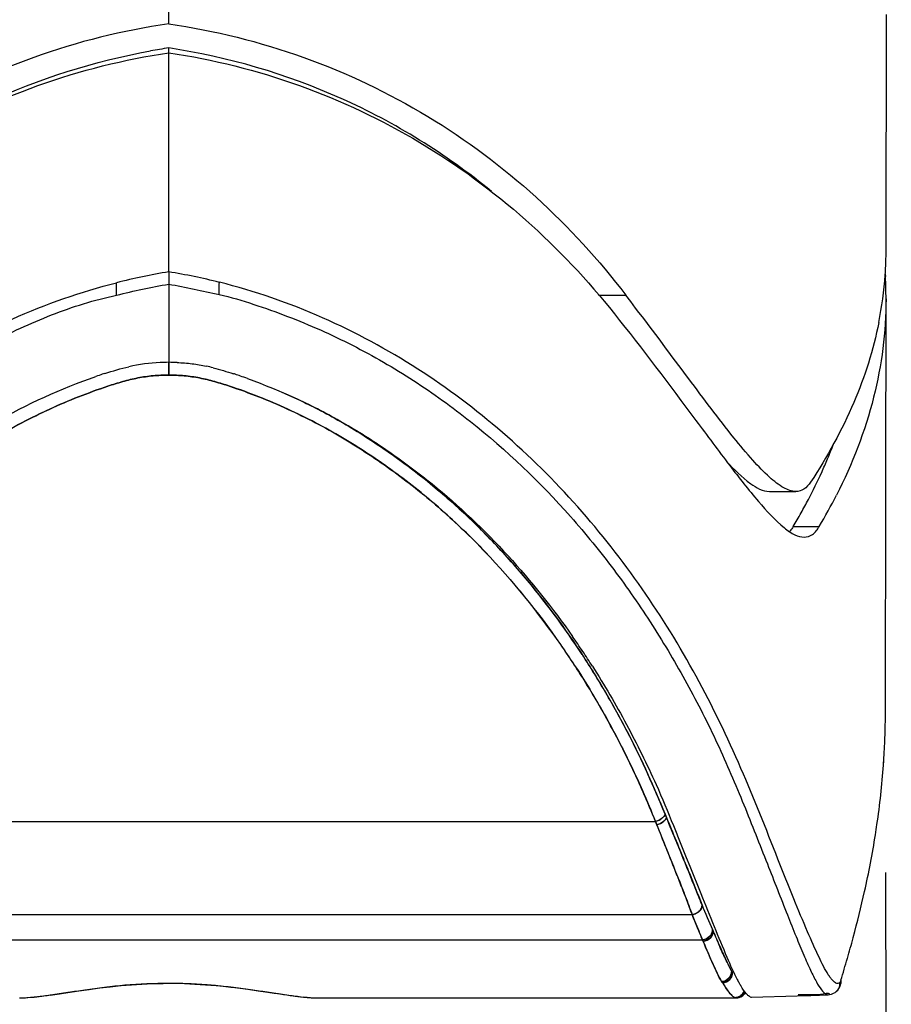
# Model space of a CAD drawing. Header units: millimetres. Extents: x 176 to 472, y 345 to 631.
# Tile 4 of 22: x 239 to 257, y 432 to 452. Entities that reach past the tile are written whole.
import ezdxf

# ---------------------------------------------------------------- set-up
doc = ezdxf.new("R2010")
doc.units = ezdxf.units.MM
doc.header["$LTSCALE"] = 32.67
doc.header["$PDMODE"] = 3
doc.header["$PDSIZE"] = 8
doc.layers.get('0').update_dxf_attribs({"linetype": 'CONTINUOUS'})
doc.layers.get('Defpoints').update_dxf_attribs({"linetype": 'CONTINUOUS'})
doc.layers.add('00_COMPONENTS', color=7, linetype='CONTINUOUS')
doc.layers.add('51__DRAFT_DIMS', color=7, linetype='CONTINUOUS')
doc.styles.get("Standard").update_dxf_attribs({"font": 'simfang.ttf'})
doc.dimstyles.new('DIMSTYLE_1', dxfattribs={"dimtxt": 3, "dimasz": 3, "dimexe": 2.5, "dimexo": 0.5, "dimgap": 0.75, "dimtad": 1, "dimdec": 1, "dimdsep": 46, "dimtxsty": 'STANDARD', "dimblk": '_FILLED', "dimblk1": '_FILLED', "dimblk2": '_FILLED', "dimcen": 0.09, "dimclrt": 3, "dimazin": 2, "dimtp": 0.2, "dimtm": 0.2, "dimtfac": 1, "dimtdec": 1, "dimtofl": 0, "dimtmove": 0, "dimatfit": 3, "dimldrblk": '_FILLED', "dimfxl": 1, "dimtolj": 1, "dimarcsym": 0})

# ---------------------------------------------------------------- blocks, each defined once
blk = doc.blocks.new('_FILLED')
at = {"color": 0, "linetype": 'ByBlock'}
blk.add_solid([(0, 0), (-1, 0.1667), (-1, -0.1667)], dxfattribs=at)
blk = doc.blocks.new('*D1')
at = {"layer": '51__DRAFT_DIMS', "color": 0, "lineweight": -2}
for p, q in [((228.131, 434.738), (228.245, 348.163)), ((256.396, 434.742), (256.51, 348.2)), ((231.242, 350.667), (253.507, 350.696))]:
    blk.add_line(p, q, dxfattribs=at)
at = {"layer": 'Defpoints', "color": 0}
for p in [(228.13, 435.238), (256.395, 435.242), (256.507, 350.7)]:
    blk.add_point(p, dxfattribs=at)
at = {"layer": '51__DRAFT_DIMS', "color": 0, "linetype": 'ByBlock', "lineweight": -2, "xscale": 3, "yscale": 3, "zscale": 3}
for p, rotation in [((228.242, 350.663), 180.0759311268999), ((256.507, 350.7), 0.0759311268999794)]:
    blk.add_blockref('_FILLED', p, dxfattribs=dict(at, rotation=rotation))
at = {"layer": '51__DRAFT_DIMS', "color": 3, "insert": (242.213, 355.431), "char_height": 3, "attachment_point": 2, "rotation": 0.0759, "line_spacing_factor": 0.9}
blk.add_mtext('\\A1;28.3', dxfattribs=at)

msp = doc.modelspace()

# ---------------------------------------------------------------- linework, layer by layer
at = {"layer": '00_COMPONENTS', "color": 7}
for p, q in [((242.262, 451.477), (242.262, 484.894)), ((256.407, 447.028), (256.415, 451.66)), ((242.262, 450.938), (242.262, 451.001)), ((242.262, 450.907), (242.262, 450.938)), ((242.262, 447.174), (242.262, 450.907)), ((242.262, 446.587), (242.262, 447.174)), ((256.391, 446.551), (256.394, 446.493)), ((256.391, 446.551), (256.394, 446.493)), ((251.371, 446.003), (251.276, 446.126)), ((251.469, 445.873), (251.371, 446.003)), ((256.4, 442.394), (256.406, 446.053)), ((256.395, 437.871), (256.4, 442.394)), ((254.107, 442.256), (254.628, 442.256)), ((256.394, 437.87), (256.394, 437.958)), ((252.322, 435.403), (252.467, 435.042)), ((252.467, 435.042), (252.538, 434.866)), ((252.538, 434.866), (252.755, 434.328)), ((252.587, 433.91), (231.937, 433.91)), ((240.104, 432.353), (240.491, 432.41)), ((240.49, 432.41), (240.693, 432.439)), ((240.692, 432.439), (240.899, 432.466)), ((241.526, 432.53), (241.734, 432.544)), ((241.734, 432.543), (241.944, 432.553)), ((241.944, 432.553), (242.153, 432.557)), ((242.153, 432.557), (242.362, 432.558)), ((242.361, 432.558), (242.571, 432.553)), ((242.57, 432.553), (242.781, 432.544)), ((242.779, 432.544), (242.99, 432.531)), ((242.988, 432.531), (243.2, 432.513)), ((243.198, 432.513), (243.41, 432.492)), ((244.024, 432.411), (244.413, 432.354)), ((255.371, 432.361), (255.403, 432.38)), ((239.324, 432.271), (239.437, 432.275)), ((239.324, 432.271), (239.336, 432.271)), ((239.336, 432.271), (239.465, 432.276)), ((239.464, 432.276), (239.607, 432.288)), ((239.606, 432.288), (239.762, 432.306)), ((239.76, 432.305), (239.928, 432.328)), ((239.927, 432.327), (240.106, 432.353)), ((244.41, 432.354), (244.591, 432.328)), ((244.588, 432.328), (244.758, 432.306)), ((244.755, 432.306), (244.913, 432.288)), ((244.91, 432.289), (245.056, 432.277)), ((245.053, 432.277), (245.185, 432.271)), ((245.182, 432.271), (245.207, 432.271)), ((245.201, 432.271), (253.445, 432.271)), ((253.432, 432.274), (253.438, 432.274)), ((253.444, 432.271), (253.455, 432.272)), ((253.445, 432.275), (253.445, 432.275)), ((253.454, 432.272), (253.466, 432.272)), ((253.465, 432.272), (253.477, 432.273)), ((253.477, 432.273), (253.483, 432.274)), ((253.499, 432.278), (253.508, 432.28)), ((253.508, 432.28), (253.545, 432.294)), ((254.923, 432.321), (255.262, 432.331)), ((255.262, 432.331), (255.264, 432.331))]:
    msp.add_line(p, q, dxfattribs=at)
at = {"layer": '00_COMPONENTS', "color": 4}
for p, q in [((242.262, 446.345), (242.263, 444.55)), ((250.739, 446.126), (251.276, 446.126)), ((242.262, 444.55), (242.262, 444.803)), ((254.577, 441.567), (255.09, 441.567)), ((249.99, 439.239), (250, 439.224)), ((249.99, 439.239), (250, 439.223)), ((256.355, 436.862), (256.365, 437.007)), ((252.048, 435.896), (252.075, 435.83)), ((252.076, 435.83), (252.049, 435.896)), ((232.662, 435.748), (251.862, 435.748)), ((251.861, 435.748), (251.887, 435.682)), ((251.888, 435.682), (251.862, 435.748)), ((252.34, 435.188), (252.38, 435.092)), ((252.379, 435.092), (252.345, 435.174)), ((252.409, 435.018), (252.379, 435.092)), ((252.38, 435.092), (252.41, 435.018)), ((252.982, 433.616), (252.995, 433.588)), ((252.996, 433.588), (252.983, 433.616)), ((231.735, 433.413), (252.789, 433.413)), ((252.788, 433.413), (252.8, 433.384)), ((252.801, 433.384), (252.789, 433.413)), ((252.8, 433.384), (252.801, 433.385)), ((255.757, 433.454), (255.76, 433.464)), ((255.411, 432.385), (255.403, 432.38)), ((253.425, 432.275), (253.429, 432.274)), ((253.429, 432.274), (253.43, 432.274)), ((253.431, 432.274), (253.431, 432.274))]:
    msp.add_line(p, q, dxfattribs=at)
msp.add_lwpolyline([(256.355, 436.861), (256.361, 436.939), (256.364, 437.007)], dxfattribs=at)
at = {"layer": '00_COMPONENTS', "color": 7}
for points in [[(240.898, 432.466), (241.107, 432.491), (241.317, 432.512)], [(241.106, 432.491), (241.317, 432.512), (241.526, 432.53)], [(243.407, 432.492), (243.618, 432.467), (243.824, 432.44), (244.027, 432.411)], [(243.616, 432.467), (243.821, 432.44), (244.024, 432.411)], [(253.545, 432.294), (253.576, 432.313), (253.603, 432.335), (253.624, 432.358), (253.636, 432.375)], [(255.411, 432.385), (255.426, 432.397), (255.453, 432.425), (255.475, 432.456)], [(255.475, 432.456), (255.493, 432.491), (255.508, 432.529), (255.51, 432.538)], [(253.429, 432.274), (253.429, 432.274), (253.434, 432.274)], [(253.435, 432.274), (253.439, 432.274), (253.442, 432.274), (253.444, 432.275)], [(253.438, 432.274), (253.441, 432.274), (253.444, 432.275)], [(253.444, 432.275), (253.446, 432.275), (253.448, 432.275)], [(253.756, 432.286), (254.651, 432.313), (254.923, 432.321)], [(255.264, 432.334), (255.292, 432.336), (255.334, 432.346), (255.371, 432.361)]]:
    msp.add_lwpolyline(points, dxfattribs=at)
for centre, radius, start, end in [((244.19, 438.175), 12.971, 98.5459, 100.1544), ((249.035, 447.042), 7.372, 355.9721, 359.8858), ((248.848, 447.059), 7.56, 348.7957, 355.9442), ((248.691, 446.071), 7.715, 359.8726, 3.1383), ((242.238, 441.373), 3.429, 92.4165, 102.8382), ((242.262, 440.665), 4.138, 89.9924, 92.3357), ((242.263, 440.635), 4.168, 87.7505, 90.0079), ((242.13, 440.668), 4.152, 75.9431, 77.8695), ((243.887, 435.739), 9.303, 108.3904, 109.2083), ((243.448, 437.054), 7.917, 108.0079, 108.3757), ((240.809, 436.22), 8.793, 71.6787, 71.9109), ((240.675, 435.815), 9.22, 70.9943, 71.6749), ((240.391, 434.993), 10.089, 70.1589, 70.9909), ((246.679, 446.474), 9.29, 337.3811, 339.3135), ((246.417, 446.583), 9.574, 335.6363, 337.3815), ((245.886, 446.83), 10.159, 332.2514, 335.6054), ((245.208, 447.185), 10.924, 330.6664, 332.2583), ((245.413, 447.277), 11.236, 329.4546, 333.0505), ((244.644, 447.502), 11.572, 329.142, 330.6665), ((236.755, 429.982), 16.434, 33.7049, 34.9523), ((236.515, 429.822), 16.723, 32.524, 33.7051), ((561.252, 558.73), 332.635, 201.96198, 202.08264), ((256.754, 434.493), 3.774, 209.5567, 210.7655), ((255.881, 433.973), 2.758, 210.7539, 212.233), ((254.891, 424.857), 7.478, 91.3142, 91.6435)]:
    msp.add_arc(centre, radius, start, end, dxfattribs=at)
at = {"layer": '00_COMPONENTS', "color": 4}
for centre, radius, start, end in [((244.23, 434.575), 12.172, 99.3032, 104.2572), ((240.296, 434.581), 12.166, 75.8945, 80.6978), ((236.612, 429.929), 16.299, 33.3803, 34.8269), ((236.588, 429.913), 16.327, 33.2159, 34.7676), ((236.399, 429.858), 16.756, 32.999, 33.2259), ((236.28, 429.71), 16.697, 31.9005, 33.3793), ((236.398, 429.788), 16.554, 32.9745, 33.2189), ((243.152, 437.908), 13.242, 358.0495, 359.8387), ((239.69, 438.032), 16.706, 356.4826, 358.0283), ((240.947, 437.935), 15.445, 351.6393, 356.0168), ((239.148, 438.188), 17.262, 351.0025, 351.6749), ((238.327, 438.328), 18.095, 347.3615, 350.9709), ((234.984, 439.082), 21.522, 344.8704, 347.3519), ((308.261, 457.307), 60.141, 202.69782, 203.19829), ((321.483, 462.905), 74.499, 202.74604, 203.15005), ((272.431, 441.918), 21.146, 203.1981, 204.1048), ((274.143, 442.676), 23.017, 203.2564, 204.0983), ((231.663, 439.965), 24.959, 343.9167, 344.8774), ((229.195, 440.677), 27.527, 342.9758, 343.9158), ((256.034, 434.299), 3.334, 211.2295, 212.3526), ((255.384, 433.887), 2.564, 212.3501, 213.2795), ((253.431, 432.474), 0.201, 274.1423, 338.3959), ((253.43, 432.474), 0.201, 292.7541, 338.6417), ((239.319, 433.876), 1.605, 270.0041, 270.3515), ((239.321, 433.872), 1.601, 270.0962, 270.2952), ((239.319, 434.008), 1.737, 270.3567, 271.0864), ((239.32, 433.951), 1.679, 270.2968, 270.6952), ((239.317, 434.167), 1.896, 270.7086, 271.7576), ((239.313, 434.283), 2.012, 271.0973, 272.2333), ((239.304, 434.582), 2.311, 271.7635, 272.9428), ((239.301, 434.612), 2.341, 272.2222, 272.8778), ((245.307, 435.926), 3.658, 265.0887, 265.3577), ((245.262, 435.363), 3.094, 265.3385, 266.8968), ((245.222, 434.665), 2.394, 266.9527, 267.7821), ((245.22, 434.531), 2.259, 267.1687, 268.1036), ((245.209, 434.321), 2.05, 267.775, 268.9408), ((245.209, 434.226), 1.955, 268.1086, 268.8724), ((245.204, 434.057), 1.786, 268.9507, 269.7353), ((245.204, 433.963), 1.692, 268.865, 269.977), ((245.203, 433.948), 1.676, 269.7418, 269.9251), ((253.425, 432.473), 0.198, 270.176, 275.7273), ((253.431, 432.469), 0.196, 270.127, 274.1592), ((253.442, 432.308), 0.0366, 252.3439, 256.007), ((253.451, 432.472), 0.2, 279.1969, 285.1679), ((253.453, 432.469), 0.197, 283.6519, 295.8911), ((253.425, 432.474), 0.199, 292.4002, 299.786), ((253.452, 432.468), 0.196, 285.1705, 289.6846), ((253.451, 432.469), 0.197, 289.5322, 293.8025), ((253.452, 432.467), 0.195, 289.7113, 295.336), ((253.452, 432.47), 0.198, 292.0579, 299.4422), ((253.451, 432.47), 0.198, 293.815, 299.6574), ((253.449, 432.475), 0.203, 295.3463, 307.8839), ((253.45, 432.474), 0.203, 295.9273, 307.8817), ((253.45, 432.472), 0.2, 299.659, 306.8969), ((253.451, 432.472), 0.2, 299.4412, 306.6523)]:
    msp.add_arc(centre, radius, start, end, dxfattribs=at)
at = {"layer": '00_COMPONENTS', "color": 7}
for points, knots in [([(242.262, 451.477), (241.358, 451.347), (239.581, 450.905), (237.121, 449.737), (234.973, 448.132), (233.781, 446.819), (233.249, 446.126)], [0, 0, 0, 0, 0.255348, 0.507646, 0.755874, 1, 1, 1, 1]), ([(242.262, 451.477), (243.167, 451.347), (244.944, 450.904), (247.403, 449.736), (249.552, 448.131), (250.744, 446.819), (251.276, 446.126)], [0, 0, 0, 0, 0.255367, 0.507664, 0.755887, 1, 1, 1, 1]), ([(233.474, 445.759), (234.002, 446.423), (235.181, 447.676), (237.277, 449.216), (239.664, 450.344), (241.386, 450.778), (242.262, 450.907)], [0, 0, 0, 0, 0.244332, 0.492619, 0.744813, 1, 1, 1, 1]), ([(235.865, 448.145), (236.72, 448.85), (238.633, 450.06), (240.792, 450.743), (241.903, 450.942)], [0, 0, 0, 0, 0.495428, 1, 1, 1, 1]), ([(248.626, 448.174), (247.728, 448.909), (245.711, 450.159), (243.431, 450.826), (242.262, 451.001)], [0, 0, 0, 0, 0.495343, 1, 1, 1, 1]), ([(242.262, 450.907), (243.139, 450.778), (244.861, 450.344), (247.247, 449.216), (249.344, 447.676), (250.523, 446.423), (251.051, 445.759)], [0, 0, 0, 0, 0.255178, 0.507377, 0.755662, 1, 1, 1, 1]), ([(242.262, 446.587), (242.262, 446.571), (242.263, 446.49), (242.264, 446.409), (242.262, 446.345)], [0, 0, 0, 0, 0.203856, 1, 1, 1, 1]), ([(230.14, 434.732), (230.255, 435.017), (230.494, 435.613), (230.986, 436.846), (231.707, 438.4), (232.773, 440.183), (234.476, 442.411), (237.164, 444.81), (239.829, 446.017), (241.232, 446.373)], [0, 0, 0, 0, 0.055112, 0.115114, 0.238135, 0.361883, 0.486691, 0.740252, 1, 1, 1, 1]), ([(243.257, 446.14), (243.487, 446.089), (243.939, 445.952), (244.604, 445.715), (245.254, 445.447), (246.095, 445.045), (247.099, 444.464), (248.588, 443.391), (249.91, 442.128), (251.05, 440.728), (251.813, 439.625), (252.491, 438.477), (253.092, 437.295), (253.599, 436.098), (254.045, 434.966), (254.385, 434.1), (254.624, 433.501), (254.775, 433.136), (254.907, 432.836), (255.02, 432.603), (255.118, 432.445), (255.185, 432.364), (255.22, 432.346)], [0, 0, 0, 0, 0.037155, 0.074186, 0.111077, 0.147842, 0.220893, 0.293334, 0.436309, 0.507058, 0.577337, 0.647217, 0.716749, 0.786019, 0.851689, 0.908368, 0.93244, 0.953242, 0.970517, 0.98409, 0.993828, 1, 1, 1, 1]), ([(256.406, 446.053), (256.405, 445.402), (256.233, 444.058), (255.741, 442.799), (255.429, 442.185)], [0, 0, 0, 0, 0.486042, 1, 1, 1, 1]), ([(254.628, 442.256), (254.546, 442.256), (254.352, 442.332), (254.076, 442.556), (253.752, 442.895), (253.217, 443.54), (252.461, 444.553), (251.822, 445.411), (251.469, 445.873)], [0, 0, 0, 0, 0.050673, 0.122754, 0.219387, 0.339633, 0.640397, 1, 1, 1, 1]), ([(251.051, 445.759), (251.601, 445.068), (252.354, 444.068), (253.28, 442.819), (253.693, 442.289), (253.889, 442.06)], [0, 0, 0, 0, 0.567882, 0.80575, 1, 1, 1, 1]), ([(256.264, 445.59), (256.157, 445.05), (255.807, 443.947), (255.246, 442.939), (254.919, 442.441)], [0, 0, 0, 0, 0.480673, 1, 1, 1, 1]), ([(234.216, 439.275), (235.011, 440.435), (236.209, 441.778), (237.912, 443.054), (239.137, 443.831), (240.137, 444.285), (240.826, 444.524)], [0, 0, 0, 0, 0.492497, 0.618105, 0.744601, 1, 1, 1, 1]), ([(243.815, 444.483), (244.479, 444.244), (245.444, 443.797), (246.628, 443.042), (247.737, 442.212), (248.981, 441.024), (249.836, 439.953), (250.225, 439.397)], [0, 0, 0, 0, 0.254942, 0.381242, 0.506682, 0.754828, 1, 1, 1, 1]), ([(244.509, 444.209), (244.823, 444.072), (245.436, 443.773), (246.307, 443.244), (247.132, 442.657), (248.156, 441.799), (249.304, 440.602), (250.089, 439.539), (250.447, 438.989)], [0, 0, 0, 0, 0.127887, 0.2549, 0.381087, 0.506411, 0.75453, 1, 1, 1, 1]), ([(253.263, 442.848), (253.41, 442.69), (253.648, 442.446), (253.974, 442.256), (254.107, 442.256)], [0, 0, 0, 0, 0.617411, 1, 1, 1, 1]), ([(254.919, 442.441), (254.884, 442.388), (254.804, 442.293), (254.683, 442.256), (254.628, 442.256)], [0, 0, 0, 0, 0.539389, 1, 1, 1, 1]), ([(253.889, 442.06), (254.047, 441.874), (254.267, 441.627), (254.585, 441.401), (254.728, 441.356), (254.79, 441.356)], [0, 0, 0, 0, 0.626791, 0.840461, 1, 1, 1, 1]), ([(254.577, 441.567), (254.571, 441.557), (254.549, 441.521), (254.523, 441.487), (254.502, 441.464)], [0, 0, 0, 0, 0.26694, 1, 1, 1, 1]), ([(254.79, 441.356), (254.848, 441.356), (254.977, 441.4), (255.055, 441.507), (255.09, 441.567)], [0, 0, 0, 0, 0.45073, 1, 1, 1, 1]), ([(250.447, 438.989), (250.606, 438.743), (250.911, 438.246), (251.333, 437.479), (251.711, 436.695), (251.937, 436.162), (252.048, 435.896)], [0, 0, 0, 0, 0.251497, 0.501974, 0.752047, 1, 1, 1, 1]), ([(250.615, 438.813), (250.854, 438.439), (251.299, 437.673), (251.692, 436.88), (251.873, 436.478)], [0, 0, 0, 0, 0.501586, 1, 1, 1, 1]), ([(251.873, 436.478), (251.993, 436.211), (252.14, 435.852), (252.286, 435.491), (252.322, 435.403)], [0, 0, 0, 0, 0.75375, 1, 1, 1, 1]), ([(252.778, 434.1), (252.779, 434.08), (252.77, 434.035), (252.711, 433.957), (252.638, 433.921), (252.586, 433.91)], [0, 0, 0, 0, 0.208831, 0.451895, 1, 1, 1, 1]), ([(252.587, 433.91), (252.613, 433.916), (252.665, 433.935), (252.743, 433.989), (252.783, 434.058), (252.779, 434.1)], [0, 0, 0, 0, 0.283423, 0.558149, 1, 1, 1, 1]), ([(253.018, 433.678), (253.1, 433.476), (253.244, 433.124), (253.399, 432.776), (253.471, 432.631)], [0, 0, 0, 0, 0.57458, 1, 1, 1, 1]), ([(253.362, 432.776), (253.365, 432.765), (253.372, 432.749), (253.37, 432.724), (253.365, 432.698), (253.35, 432.667), (253.317, 432.626), (253.262, 432.586), (253.209, 432.572), (253.183, 432.571)], [0, 0, 0, 0, 0.103467, 0.168346, 0.233306, 0.360443, 0.487948, 0.744455, 1, 1, 1, 1]), ([(253.184, 432.571), (253.235, 432.573), (253.315, 432.609), (253.37, 432.697), (253.382, 432.748), (253.381, 432.773)], [0, 0, 0, 0, 0.502363, 0.755051, 1, 1, 1, 1]), ([(253.73, 432.29), (253.717, 432.293), (253.689, 432.314), (253.626, 432.383), (253.58, 432.45), (253.548, 432.501)], [0, 0, 0, 0, 0.14384, 0.356232, 1, 1, 1, 1]), ([(255.202, 432.353), (255.178, 432.348), (255.13, 432.334), (255.08, 432.333), (255.055, 432.333)], [0, 0, 0, 0, 0.501188, 1, 1, 1, 1]), ([(255.22, 432.346), (255.227, 432.343), (255.241, 432.339), (255.255, 432.331), (255.262, 432.331)], [0, 0, 0, 0, 0.513303, 1, 1, 1, 1])]:
    msp.add_open_spline(points, degree=3, knots=knots, dxfattribs=at)
at = {"layer": '00_COMPONENTS', "color": 4}
for points, knots in [([(241.233, 446.126), (241.233, 446.148), (241.232, 446.23), (241.229, 446.313), (241.232, 446.373)], [0, 0, 0, 0, 0.265759, 1, 1, 1, 1]), ([(243.257, 446.14), (243.257, 446.161), (243.258, 446.242), (243.256, 446.322), (243.261, 446.381)], [0, 0, 0, 0, 0.267866, 1, 1, 1, 1]), ([(254.276, 435.007), (254.039, 435.606), (253.557, 436.832), (252.693, 438.632), (251.623, 440.366), (249.927, 442.535), (247.799, 444.393), (245.314, 445.735), (243.958, 446.209), (243.261, 446.381)], [0, 0, 0, 0, 0.11721, 0.239695, 0.362923, 0.487387, 0.740168, 0.86937, 1, 1, 1, 1]), ([(229.449, 432.518), (229.537, 432.66), (229.712, 433.039), (229.99, 433.72), (230.336, 434.602), (230.745, 435.635), (231.193, 436.757), (231.726, 437.888), (232.327, 438.993), (233.003, 440.063), (233.758, 441.087), (234.593, 442.059), (235.507, 442.97), (236.501, 443.809), (237.58, 444.553), (238.734, 445.201), (239.941, 445.764), (240.796, 446.035), (241.233, 446.126)], [0, 0, 0, 0, 0.02665, 0.066386, 0.117532, 0.177845, 0.243717, 0.31033, 0.377222, 0.444475, 0.512095, 0.580171, 0.648774, 0.717868, 0.787468, 0.857769, 0.928778, 1, 1, 1, 1]), ([(242.263, 444.55), (242.16, 444.55), (241.956, 444.543), (241.652, 444.499), (241.355, 444.425), (240.963, 444.304), (240.482, 444.126), (239.916, 443.887), (239.366, 443.617), (238.834, 443.319), (238.319, 442.996), (237.657, 442.537), (236.876, 441.91), (235.734, 440.808), (234.983, 439.883), (234.534, 439.237)], [0, 0, 0, 0, 0.031823, 0.063454, 0.095202, 0.127088, 0.190939, 0.254646, 0.318066, 0.381233, 0.444199, 0.506924, 0.63156, 0.755261, 1, 1, 1, 1]), ([(234.534, 439.239), (234.983, 439.884), (235.734, 440.809), (236.876, 441.911), (237.657, 442.538), (238.319, 442.996), (238.833, 443.32), (239.365, 443.618), (239.915, 443.887), (240.481, 444.126), (240.962, 444.304), (241.354, 444.425), (241.651, 444.499), (241.955, 444.543), (242.159, 444.55), (242.262, 444.55)], [0, 0, 0, 0, 0.24474, 0.368441, 0.493077, 0.555803, 0.618768, 0.681935, 0.745355, 0.809063, 0.872913, 0.904798, 0.936546, 0.968177, 1, 1, 1, 1]), ([(242.262, 444.55), (242.364, 444.55), (242.568, 444.543), (242.872, 444.499), (243.169, 444.425), (243.561, 444.304), (244.042, 444.126), (244.608, 443.887), (245.158, 443.618), (245.69, 443.32), (246.204, 442.996), (246.866, 442.538), (247.647, 441.911), (248.789, 440.809), (249.54, 439.884), (249.99, 439.239)], [0, 0, 0, 0, 0.031823, 0.063453, 0.095203, 0.127087, 0.190937, 0.254645, 0.318065, 0.381231, 0.444197, 0.506922, 0.631559, 0.755258, 1, 1, 1, 1]), ([(249.992, 439.237), (249.542, 439.883), (248.791, 440.808), (247.649, 441.91), (246.868, 442.537), (246.206, 442.996), (245.691, 443.319), (245.159, 443.617), (244.609, 443.887), (244.043, 444.126), (243.562, 444.304), (243.171, 444.425), (242.873, 444.499), (242.569, 444.543), (242.365, 444.55), (242.263, 444.55)], [0, 0, 0, 0, 0.244741, 0.36844, 0.493077, 0.555801, 0.618767, 0.681934, 0.745354, 0.809062, 0.872912, 0.904797, 0.936546, 0.968177, 1, 1, 1, 1]), ([(250.415, 439.039), (250.061, 439.579), (249.48, 440.362), (248.609, 441.326), (247.903, 442.012), (247.144, 442.648), (246.333, 443.227), (245.477, 443.75), (244.875, 444.048), (244.567, 444.184)], [0, 0, 0, 0, 0.245439, 0.369204, 0.493712, 0.619036, 0.745197, 0.872169, 1, 1, 1, 1]), ([(252.049, 435.896), (251.939, 436.163), (251.714, 436.695), (251.335, 437.477), (250.915, 438.242), (250.61, 438.739), (250.451, 438.983)], [0, 0, 0, 0, 0.248605, 0.497909, 0.748441, 1, 1, 1, 1]), ([(250.286, 438.798), (250.412, 438.603), (250.717, 438.11), (251.165, 437.301), (251.463, 436.675), (251.602, 436.359)], [0, 0, 0, 0, 0.251044, 0.626318, 1, 1, 1, 1]), ([(251.5, 436.589), (251.423, 436.756), (251.107, 437.421), (250.747, 438.064), (250.455, 438.533)], [0, 0, 0, 0, 0.249218, 1, 1, 1, 1]), ([(251.861, 435.748), (251.909, 435.764), (251.973, 435.797), (252.034, 435.852), (252.049, 435.884), (252.048, 435.896)], [0, 0, 0, 0, 0.613178, 0.852999, 1, 1, 1, 1]), ([(252.049, 435.896), (252.05, 435.884), (252.035, 435.852), (251.974, 435.797), (251.91, 435.764), (251.862, 435.748)], [0, 0, 0, 0, 0.147001, 0.386822, 1, 1, 1, 1]), ([(251.887, 435.682), (251.935, 435.698), (252, 435.731), (252.061, 435.786), (252.076, 435.818), (252.075, 435.83)], [0, 0, 0, 0, 0.614732, 0.85386, 1, 1, 1, 1]), ([(251.887, 435.682), (251.975, 435.462), (252.146, 435.035), (252.318, 434.609), (252.399, 434.401)], [0, 0, 0, 0, 0.514025, 1, 1, 1, 1]), ([(252.076, 435.83), (252.077, 435.818), (252.062, 435.786), (252.001, 435.731), (251.936, 435.698), (251.888, 435.682)], [0, 0, 0, 0, 0.14614, 0.385268, 1, 1, 1, 1]), ([(252.362, 434.496), (252.325, 434.591), (252.167, 434.987), (252.009, 435.382), (251.888, 435.682)], [0, 0, 0, 0, 0.240215, 1, 1, 1, 1]), ([(252.345, 435.174), (252.323, 435.228), (252.233, 435.446), (252.143, 435.665), (252.075, 435.83)], [0, 0, 0, 0, 0.245863, 1, 1, 1, 1]), ([(252.076, 435.83), (252.099, 435.775), (252.187, 435.562), (252.275, 435.348), (252.34, 435.188)], [0, 0, 0, 0, 0.253607, 1, 1, 1, 1]), ([(252.778, 434.1), (252.749, 434.173), (252.628, 434.48), (252.504, 434.786), (252.409, 435.018)], [0, 0, 0, 0, 0.238957, 1, 1, 1, 1]), ([(252.41, 435.018), (252.442, 434.939), (252.567, 434.633), (252.69, 434.327), (252.779, 434.1)], [0, 0, 0, 0, 0.260626, 1, 1, 1, 1]), ([(255.268, 432.728), (255.198, 432.837), (255.058, 433.119), (254.837, 433.619), (254.57, 434.266), (254.38, 434.746), (254.276, 435.007)], [0, 0, 0, 0, 0.156011, 0.378119, 0.660374, 1, 1, 1, 1]), ([(252.587, 433.91), (252.551, 434.006), (252.479, 434.203), (252.401, 434.397), (252.362, 434.496)], [0, 0, 0, 0, 0.489392, 1, 1, 1, 1]), ([(252.399, 434.401), (252.415, 434.359), (252.478, 434.195), (252.539, 434.032), (252.586, 433.91)], [0, 0, 0, 0, 0.256499, 1, 1, 1, 1]), ([(252.586, 433.91), (252.603, 433.866), (252.668, 433.7), (252.737, 433.535), (252.788, 433.413)], [0, 0, 0, 0, 0.263651, 1, 1, 1, 1]), ([(252.789, 433.413), (252.756, 433.493), (252.686, 433.657), (252.621, 433.824), (252.587, 433.91)], [0, 0, 0, 0, 0.481616, 1, 1, 1, 1]), ([(252.788, 433.413), (252.841, 433.421), (252.92, 433.459), (252.977, 433.546), (252.985, 433.595), (252.982, 433.616)], [0, 0, 0, 0, 0.527905, 0.785529, 1, 1, 1, 1]), ([(252.983, 433.616), (252.986, 433.595), (252.978, 433.545), (252.921, 433.459), (252.842, 433.421), (252.789, 433.413)], [0, 0, 0, 0, 0.214483, 0.472111, 1, 1, 1, 1]), ([(252.996, 433.588), (252.998, 433.566), (252.99, 433.517), (252.933, 433.43), (252.854, 433.392), (252.801, 433.384)], [0, 0, 0, 0, 0.215237, 0.473068, 1, 1, 1, 1]), ([(252.801, 433.385), (252.854, 433.392), (252.932, 433.431), (252.989, 433.517), (252.997, 433.566), (252.995, 433.588)], [0, 0, 0, 0, 0.525395, 0.784064, 1, 1, 1, 1]), ([(252.8, 433.384), (252.864, 433.232), (252.979, 432.965), (253.102, 432.702), (253.161, 432.591)], [0, 0, 0, 0, 0.566934, 1, 1, 1, 1]), ([(253.162, 432.591), (253.103, 432.702), (252.98, 432.965), (252.865, 433.232), (252.801, 433.384)], [0, 0, 0, 0, 0.433066, 1, 1, 1, 1]), ([(253.365, 432.77), (253.364, 432.78), (253.365, 432.794), (253.356, 432.806), (253.35, 432.819), (253.335, 432.847), (253.312, 432.892), (253.284, 432.948), (253.244, 433.03), (253.192, 433.142), (253.15, 433.233), (253.129, 433.282)], [0, 0, 0, 0, 0.055023, 0.066207, 0.078997, 0.129228, 0.234799, 0.346746, 0.465016, 0.720258, 1, 1, 1, 1]), ([(253.131, 433.278), (253.152, 433.232), (253.225, 433.072), (253.3, 432.914), (253.359, 432.803)], [0, 0, 0, 0, 0.286381, 1, 1, 1, 1]), ([(253.161, 432.591), (253.211, 432.593), (253.287, 432.627), (253.343, 432.708), (253.358, 432.753), (253.362, 432.776)], [0, 0, 0, 0, 0.512567, 0.769551, 1, 1, 1, 1]), ([(253.359, 432.803), (253.363, 432.752), (253.321, 432.641), (253.215, 432.593), (253.162, 432.591)], [0, 0, 0, 0, 0.492171, 1, 1, 1, 1]), ([(253.381, 432.773), (253.379, 432.776), (253.37, 432.784), (253.362, 432.795), (253.359, 432.803)], [0, 0, 0, 0, 0.278478, 1, 1, 1, 1]), ([(253.161, 432.591), (253.162, 432.589), (253.167, 432.581), (253.176, 432.575), (253.183, 432.571)], [0, 0, 0, 0, 0.211302, 1, 1, 1, 1]), ([(253.184, 432.571), (253.181, 432.572), (253.173, 432.577), (253.165, 432.585), (253.162, 432.591)], [0, 0, 0, 0, 0.294365, 1, 1, 1, 1]), ([(253.183, 432.571), (253.191, 432.557), (253.222, 432.506), (253.255, 432.456), (253.28, 432.421)], [0, 0, 0, 0, 0.277231, 1, 1, 1, 1]), ([(255.325, 432.649), (255.32, 432.655), (255.3, 432.681), (255.282, 432.707), (255.268, 432.728)], [0, 0, 0, 0, 0.229485, 1, 1, 1, 1]), ([(255.375, 432.595), (255.37, 432.599), (255.353, 432.616), (255.337, 432.634), (255.325, 432.649)], [0, 0, 0, 0, 0.227742, 1, 1, 1, 1]), ([(255.418, 432.563), (255.415, 432.565), (255.399, 432.574), (255.385, 432.585), (255.375, 432.595)], [0, 0, 0, 0, 0.224144, 1, 1, 1, 1]), ([(255.489, 432.569), (255.493, 432.532), (255.482, 432.459), (255.436, 432.404), (255.411, 432.385)], [0, 0, 0, 0, 0.542529, 1, 1, 1, 1]), ([(255.489, 432.569), (255.48, 432.561), (255.455, 432.548), (255.43, 432.557), (255.418, 432.563)], [0, 0, 0, 0, 0.488408, 1, 1, 1, 1]), ([(255.516, 432.618), (255.515, 432.612), (255.509, 432.594), (255.5, 432.576), (255.489, 432.569)], [0, 0, 0, 0, 0.327952, 1, 1, 1, 1]), ([(239.418, 432.274), (239.497, 432.278), (239.67, 432.294), (240.066, 432.348), (240.644, 432.44), (241.419, 432.538), (242.12, 432.57), (242.699, 432.555), (243.124, 432.526), (243.531, 432.484), (244.018, 432.417), (244.461, 432.347), (244.856, 432.294), (245.029, 432.278), (245.108, 432.274)], [0, 0, 0, 0, 0.041679, 0.090987, 0.209269, 0.348484, 0.500075, 0.57669, 0.651693, 0.723488, 0.790868, 0.90917, 0.958432, 1, 1, 1, 1]), ([(239.423, 432.274), (239.591, 432.283), (239.972, 432.333), (240.603, 432.433), (241.347, 432.529), (242.161, 432.574), (242.983, 432.546), (243.749, 432.457), (244.41, 432.356), (244.814, 432.297), (244.994, 432.281)], [0, 0, 0, 0, 0.08983, 0.205827, 0.342187, 0.491092, 0.64159, 0.781735, 0.903575, 1, 1, 1, 1]), ([(253.362, 432.322), (253.353, 432.331), (253.308, 432.381), (253.27, 432.436), (253.241, 432.48)], [0, 0, 0, 0, 0.199524, 1, 1, 1, 1]), ([(253.28, 432.421), (253.302, 432.391), (253.34, 432.342), (253.385, 432.298), (253.406, 432.285)], [0, 0, 0, 0, 0.595147, 1, 1, 1, 1]), ([(253.613, 432.406), (253.6, 432.371), (253.553, 432.308), (253.481, 432.28), (253.445, 432.276)], [0, 0, 0, 0, 0.509218, 1, 1, 1, 1]), ([(253.426, 432.275), (253.421, 432.277), (253.397, 432.289), (253.377, 432.307), (253.362, 432.322)], [0, 0, 0, 0, 0.19838, 1, 1, 1, 1]), ([(253.43, 432.274), (253.429, 432.274), (253.428, 432.275), (253.427, 432.275), (253.426, 432.275)], [0, 0, 0, 0, 0.505641, 1, 1, 1, 1])]:
    msp.add_open_spline(points, degree=3, knots=knots, dxfattribs=at)
for points in [[(241.233, 446.126), (241.573, 446.213), (241.917, 446.283), (242.262, 446.345)], [(242.262, 446.345), (242.596, 446.285), (242.927, 446.216), (243.257, 446.14)], [(251.862, 435.748), (251.746, 436.03), (251.626, 436.312), (251.5, 436.589)], [(251.602, 436.359), (251.691, 436.156), (251.777, 435.952), (251.861, 435.748)], [(255.516, 432.618), (255.52, 432.591), (255.518, 432.563), (255.51, 432.538)], [(253.523, 432.302), (253.563, 432.324), (253.596, 432.364), (253.612, 432.407)], [(253.57, 432.312), (253.595, 432.33), (253.616, 432.356), (253.629, 432.384)], [(253.57, 432.311), (253.595, 432.33), (253.616, 432.355), (253.63, 432.383)], [(253.63, 432.383), (253.617, 432.357), (253.597, 432.332), (253.574, 432.314)], [(253.631, 432.383), (253.617, 432.356), (253.598, 432.332), (253.575, 432.314)], [(253.406, 432.285), (253.412, 432.281), (253.418, 432.278), (253.425, 432.275)], [(253.425, 432.275), (253.451, 432.275), (253.477, 432.281), (253.5, 432.29)], [(253.429, 432.273), (253.434, 432.272), (253.439, 432.271), (253.444, 432.271)], [(253.43, 432.273), (253.456, 432.273), (253.483, 432.278), (253.507, 432.288)], [(253.445, 432.271), (253.441, 432.271), (253.437, 432.271), (253.433, 432.272)]]:
    msp.add_open_spline(points, degree=3, dxfattribs=at)
at = {"layer": '00_COMPONENTS', "color": 7}
for points in [[(242.427, 444.799), (242.526, 444.795), (242.626, 444.788), (242.725, 444.775)], [(241, 444.583), (241.157, 444.634), (241.315, 444.68), (241.476, 444.717)], [(242.725, 444.775), (242.818, 444.763), (242.911, 444.747), (243.003, 444.727)], [(243.138, 444.695), (243.274, 444.661), (243.407, 444.621), (243.539, 444.578)], [(253.73, 432.29), (253.739, 432.287), (253.748, 432.286), (253.756, 432.288)], [(255.055, 432.333), (254.943, 432.332), (254.831, 432.336), (254.719, 432.333)], [(255.296, 432.346), (255.268, 432.36), (255.233, 432.36), (255.202, 432.353)]]:
    msp.add_open_spline(points, degree=3, dxfattribs=at)

# ---------------------------------------------------------------- dimensions: what is measured, and where the dimension line sits
at = {"layer": '51__DRAFT_DIMS', "color": 4}
dim = msp.add_linear_dim(base=(256.507, 350.7), p1=(228.13, 435.238), p2=(256.395, 435.242), angle=0.0759, dimstyle='DIMSTYLE_1', dxfattribs=at)
dim.commit()
dim.dimension.update_dxf_attribs({"geometry": '*D1', "text_midpoint": (242.219, 350.681), "dimtype": 160})

doc.saveas('drawing.dxf')
